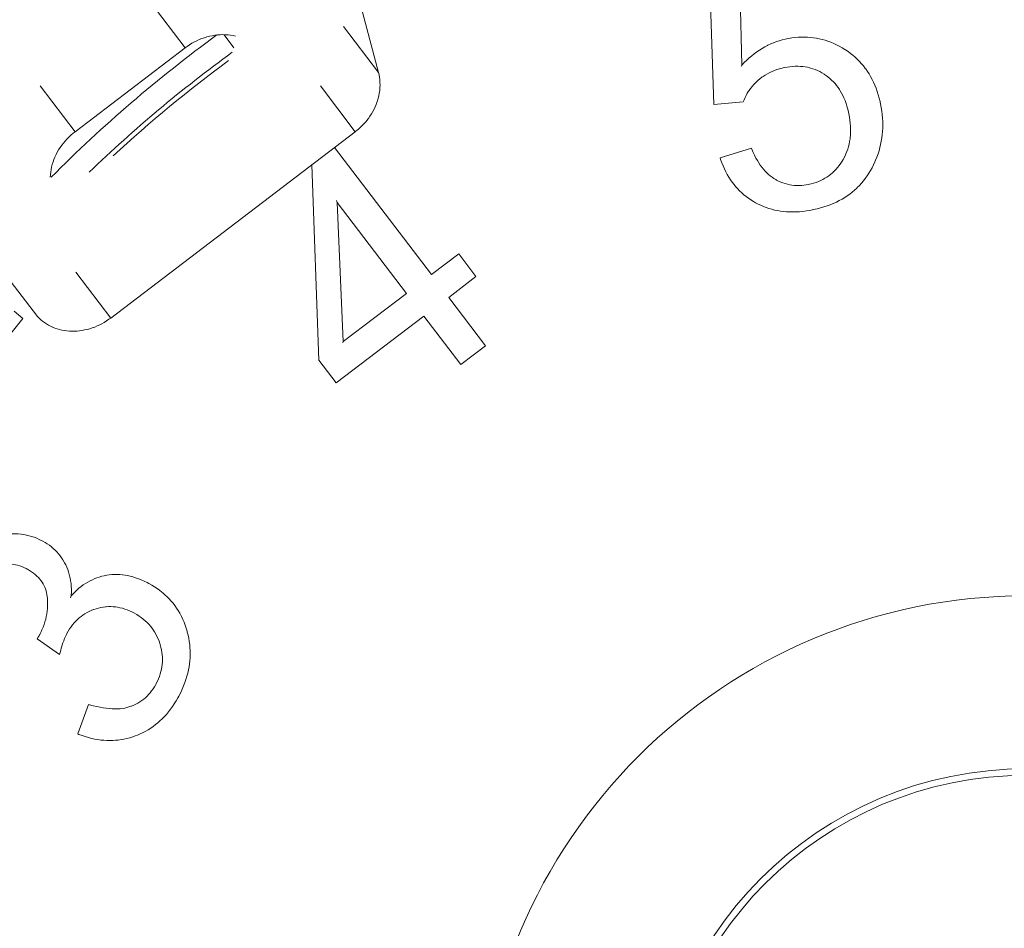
# Model space of a CAD drawing. Header units: inches. Extents: x 0 to 210, y -297 to 0.
# Tile 30 of 76: x 91.31 to 99.84, y -201.57 to -193.69. Entities that reach past the tile are written whole.
import ezdxf

# ---------------------------------------------------------------- set-up
doc = ezdxf.new("R2010")
doc.units = ezdxf.units.IN
doc.header["$MEASUREMENT"] = 0
doc.layers.add('Lag 4', color=7, linetype='Continuous')

msp = doc.modelspace()

# ---------------------------------------------------------------- linework, layer by layer
at = {"layer": 'Lag 4', "color": 7, "lineweight": 9, "true_color": 0xffffff}
for points in [[(94.4191, -194.1508), (93.7858, -191.7615)], [(97.3256, -194.4286), (97.2881, -193.2908)], [(97.5677, -194.0871), (97.5548, -193.4842)], [(92.4409, -193.5395), (92.744, -193.9372)], [(94.4191, -194.1508), (94.116, -193.7531)], [(93.1796, -193.8353), (93.1587, -193.8308), (93.1374, -193.8273), (93.1156, -193.8248), (93.0935, -193.8233), (93.0711, -193.8228), (93.0697, -193.8228), (93.0472, -193.8235), (93.0245, -193.8251), (93.0017, -193.8279), (92.9788, -193.8316), (92.9562, -193.8364), (92.9333, -193.8423), (92.9105, -193.8492), (92.888, -193.8572), (92.8656, -193.8662), (92.8455, -193.8753), (92.8238, -193.8862), (92.8024, -193.898), (92.7815, -193.9109), (92.7612, -193.9246), (92.744, -193.9372)], [(93.0829, -193.8231), (93.1647, -193.9363)], [(97.9434, -193.8619), (97.9446, -193.8616), (97.9726, -193.8559), (98.0004, -193.8513), (98.0277, -193.8478), (98.0547, -193.8454), (98.0813, -193.8441), (98.0841, -193.844), (98.1105, -193.8438), (98.1367, -193.8446), (98.1627, -193.8465), (98.1883, -193.8493), (98.2136, -193.8532), (98.2387, -193.8581), (98.2637, -193.864), (98.2887, -193.871), (98.3134, -193.879), (98.3379, -193.8881), (98.3402, -193.889), (98.3644, -193.8991), (98.3885, -193.9104), (98.4126, -193.9228), (98.4366, -193.9363), (98.4605, -193.9509), (98.4611, -193.9513)], [(97.5677, -194.0871), (97.5883, -194.0655), (97.6098, -194.0444), (97.6316, -194.0244), (97.6536, -194.0056), (97.6757, -193.988), (97.6981, -193.9715), (97.7206, -193.9562), (97.7432, -193.9421), (97.7663, -193.9288), (97.7901, -193.9164), (97.7938, -193.9146), (97.8181, -193.9033), (97.8427, -193.8929), (97.8676, -193.8836), (97.8928, -193.8753), (97.918, -193.8681), (97.9434, -193.8619)], [(91.7895, -194.6645), (92.744, -193.9372)], [(98.4611, -193.9513), (98.4659, -193.9544), (98.4882, -193.9695), (98.5097, -193.9854), (98.5304, -194.0019), (98.5503, -194.0191), (98.5692, -194.0368), (98.5875, -194.0553), (98.6049, -194.0745), (98.6216, -194.0945), (98.6376, -194.1152), (98.6412, -194.1202), (98.6561, -194.1416), (98.6702, -194.1636), (98.6836, -194.1866), (98.6964, -194.2105), (98.7085, -194.2354), (98.7199, -194.2612), (98.7306, -194.2879), (98.7405, -194.3155), (98.7496, -194.344), (98.7578, -194.3732), (98.7652, -194.4031), (98.7665, -194.4087)], [(97.5628, -194.1003), (97.5677, -194.0871)], [(98.2849, -194.1674), (98.2799, -194.1642), (98.2613, -194.153), (98.2424, -194.1428), (98.2232, -194.1337), (98.2039, -194.1256), (98.1843, -194.1185), (98.1643, -194.1124), (98.1581, -194.1107), (98.1377, -194.1059), (98.1171, -194.1021), (98.0963, -194.0993), (98.0749, -194.0975), (98.0529, -194.0967), (98.0303, -194.0969), (98.0072, -194.0981), (97.9836, -194.1004), (97.9596, -194.1038), (97.9353, -194.1082), (97.925, -194.1104)], [(94.4191, -194.1508), (94.4238, -194.1706), (94.4275, -194.1908), (94.4302, -194.2113), (94.4309, -194.218), (94.4323, -194.2388), (94.4327, -194.2599), (94.432, -194.2812), (94.4316, -194.2875), (94.4296, -194.3089), (94.4265, -194.3305), (94.4223, -194.3522), (94.4171, -194.374), (94.4108, -194.3957), (94.4035, -194.4172), (94.3997, -194.4272), (94.3909, -194.4484), (94.381, -194.4694), (94.3702, -194.4901), (94.3583, -194.5105), (94.3454, -194.5305), (94.3316, -194.5501), (94.3265, -194.5569), (94.3114, -194.5758), (94.2954, -194.5941), (94.2786, -194.6118), (94.261, -194.6288), (94.2426, -194.6451), (94.2378, -194.6492), (94.2186, -194.6645)], [(97.925, -194.1104), (97.9161, -194.1125), (97.8934, -194.1185), (97.8713, -194.1255), (97.8499, -194.1332), (97.8293, -194.1418), (97.8094, -194.1512), (97.7899, -194.1615), (97.7709, -194.1728), (97.7524, -194.185), (97.7422, -194.1923), (97.7247, -194.2058), (97.7079, -194.22)], [(98.4919, -194.4945), (98.4859, -194.4695), (98.4787, -194.4434), (98.4707, -194.4185), (98.462, -194.3946), (98.4527, -194.3719), (98.4427, -194.3502), (98.4321, -194.3295), (98.4209, -194.3099), (98.414, -194.2988), (98.4017, -194.2805), (98.3888, -194.263), (98.3752, -194.2465), (98.361, -194.2309), (98.3461, -194.216), (98.3304, -194.2017), (98.314, -194.1883), (98.3023, -194.1794), (98.2849, -194.1674)], [(91.4865, -194.2668), (91.7895, -194.6645)], [(94.2186, -194.6645), (93.9156, -194.2668)], [(97.7079, -194.22), (97.7037, -194.2238), (97.6872, -194.2395), (97.6714, -194.2559), (97.6568, -194.2726), (97.6432, -194.2895), (97.6307, -194.3067), (97.6265, -194.313), (97.6152, -194.3309), (97.605, -194.3492), (97.5957, -194.3678), (97.5875, -194.3866), (97.5804, -194.4056)], [(97.5804, -194.4056), (97.3256, -194.4286)], [(98.7665, -194.4087), (98.7695, -194.4228), (98.7755, -194.454), (98.7803, -194.4848), (98.7841, -194.5154), (98.7868, -194.5457), (98.7884, -194.5755), (98.789, -194.605), (98.7885, -194.6339), (98.7871, -194.6625), (98.7846, -194.6905), (98.7811, -194.7184), (98.7766, -194.7464), (98.7709, -194.7743), (98.7643, -194.8022), (98.7566, -194.8299), (98.7479, -194.8573), (98.7382, -194.8845), (98.7275, -194.9113), (98.7217, -194.9247), (98.7096, -194.9507)], [(98.7645, -194.4091), (98.7665, -194.4087)], [(98.4455, -194.905), (98.4561, -194.8854), (98.4659, -194.8654), (98.4699, -194.8562), (98.4783, -194.8355), (98.4856, -194.8145), (98.492, -194.7932), (98.4975, -194.7713), (98.502, -194.7489), (98.5055, -194.726), (98.5068, -194.7159), (98.5089, -194.6924), (98.5101, -194.6682), (98.5102, -194.6433), (98.5094, -194.6178), (98.5074, -194.5915), (98.5044, -194.5647), (98.5003, -194.5371), (98.495, -194.5089), (98.4919, -194.4945)], [(91.7895, -194.6645), (91.7728, -194.6777), (91.7542, -194.6937), (91.7363, -194.7104), (91.7191, -194.7279), (91.7029, -194.7459), (91.6888, -194.7629), (91.6742, -194.7821), (91.6605, -194.8017), (91.6478, -194.8218), (91.6361, -194.8423), (91.6255, -194.8629), (91.6158, -194.8839), (91.6071, -194.9052), (91.5994, -194.9266), (91.5929, -194.9482), (91.5925, -194.9495), (91.587, -194.9712), (91.5826, -194.9929), (91.5792, -195.0146), (91.577, -195.0361), (91.5757, -195.0575)], [(92.0995, -196.2792), (94.2186, -194.6645)], [(94.0391, -194.8013), (94.8778, -195.9034)], [(97.3797, -194.8916), (97.6513, -194.8065)], [(97.6513, -194.8065), (97.6552, -194.8165), (97.6666, -194.8436), (97.6782, -194.8688), (97.6902, -194.8923), (97.7024, -194.9143), (97.7151, -194.935), (97.7281, -194.9545), (97.7416, -194.9728), (97.7545, -194.9888), (97.7689, -195.0051), (97.7837, -195.0203), (97.7988, -195.0344), (97.8141, -195.0474), (97.8297, -195.0592), (97.8454, -195.0699), (97.8613, -195.0795)], [(93.9033, -196.645), (93.8407, -194.9524)], [(97.6873, -195.2801), (97.6687, -195.2694), (97.6467, -195.2557), (97.6255, -195.2412), (97.6051, -195.2259), (97.5854, -195.2101), (97.5665, -195.1934), (97.5483, -195.1759), (97.5307, -195.1577), (97.5139, -195.1387), (97.5002, -195.122), (97.4848, -195.1017), (97.47, -195.0805), (97.4558, -195.0582), (97.4421, -195.035), (97.4291, -195.0108), (97.4168, -194.9856), (97.4051, -194.9595), (97.3942, -194.9326), (97.3841, -194.9048), (97.3797, -194.8916)], [(98.1548, -195.1201), (98.1682, -195.1169), (98.1897, -195.111), (98.2108, -195.104), (98.2312, -195.0962), (98.251, -195.0876), (98.27, -195.0782), (98.2883, -195.068), (98.3058, -195.0571), (98.3224, -195.0455), (98.3383, -195.0331), (98.3539, -195.0197), (98.3691, -195.0052), (98.3839, -194.9897), (98.3982, -194.9733), (98.4119, -194.9559), (98.425, -194.9377), (98.4374, -194.9186), (98.4455, -194.905)], [(98.7096, -194.9507), (98.7092, -194.9516), (98.6963, -194.977), (98.6826, -195.0014), (98.6683, -195.025), (98.6534, -195.0477), (98.6378, -195.0694), (98.6217, -195.0902), (98.6048, -195.1102), (98.587, -195.1297), (98.5685, -195.1485), (98.5633, -195.1535), (98.5438, -195.1713), (98.5237, -195.1883), (98.503, -195.2044), (98.4816, -195.2197), (98.4594, -195.2343), (98.4364, -195.2483), (98.4125, -195.2615), (98.3879, -195.2739), (98.3626, -195.2856), (98.3601, -195.2867), (98.334, -195.2974), (98.3069, -195.3074), (98.2788, -195.3167), (98.2497, -195.3253), (98.2196, -195.3331), (98.2032, -195.3369)], [(97.8613, -195.0795), (97.8676, -195.0829), (97.8861, -195.0923), (97.905, -195.1008), (97.9242, -195.1082), (97.9436, -195.1146), (97.9631, -195.12), (97.9827, -195.1242), (98.0022, -195.1275), (98.0218, -195.1297), (98.042, -195.1309), (98.0625, -195.1311), (98.0836, -195.1303), (98.1049, -195.1284), (98.1266, -195.1255), (98.1484, -195.1215), (98.1548, -195.1201)], [(94.0561, -195.2611), (94.0621, -195.2776)], [(94.0621, -195.2776), (94.1147, -196.4841)], [(94.6628, -196.067), (94.0621, -195.2776)], [(98.2032, -195.3369), (98.1895, -195.3398), (98.1578, -195.3459), (98.1268, -195.3509), (98.0963, -195.3548), (98.0664, -195.3575), (98.0372, -195.3592), (98.0087, -195.3598), (97.9808, -195.3594), (97.9536, -195.358), (97.9271, -195.3556), (97.9032, -195.3526), (97.8774, -195.3483), (97.852, -195.3431), (97.8271, -195.3369), (97.8027, -195.3297), (97.7786, -195.3216), (97.7547, -195.3124), (97.7312, -195.3023), (97.7081, -195.2911), (97.6873, -195.2801)], [(94.8778, -195.9034), (95.1142, -195.7234)], [(95.1142, -195.7234), (95.2642, -195.9205)], [(91.4637, -196.2667), (91.1607, -195.869)], [(92.0995, -196.2792), (91.7964, -195.8815)], [(95.2642, -195.9205), (95.0277, -196.1004)], [(94.1147, -196.4841), (94.6628, -196.067)], [(95.0277, -196.1004), (95.3467, -196.5196)], [(91.2616, -196.2204), (91.3387, -196.2839)], [(92.0995, -196.2792), (92.0841, -196.2906), (92.0638, -196.3043), (92.043, -196.3172), (92.0217, -196.3292), (92.0043, -196.3381), (91.9824, -196.3483), (91.9601, -196.3575), (91.9375, -196.3656), (91.9185, -196.3717), (91.8957, -196.378), (91.8728, -196.3832), (91.8499, -196.3873), (91.8297, -196.3901), (91.8069, -196.3923), (91.7843, -196.3934), (91.7619, -196.3935), (91.7411, -196.3926), (91.7192, -196.3907), (91.6976, -196.3878), (91.6764, -196.3839), (91.656, -196.3791), (91.6356, -196.3733), (91.6157, -196.3666), (91.5964, -196.3589), (91.5959, -196.3587), (91.5772, -196.3502), (91.559, -196.3407), (91.5415, -196.3305), (91.5247, -196.3194), (91.5239, -196.3189), (91.5078, -196.3069), (91.4923, -196.2942), (91.4776, -196.2808), (91.4637, -196.2667)], [(94.8128, -196.264), (94.0532, -196.842)], [(95.1317, -196.6832), (94.8128, -196.264)], [(94.1099, -196.4944), (94.1147, -196.4841)], [(95.3467, -196.5196), (95.1317, -196.6832)], [(94.0532, -196.842), (93.9033, -196.645)], [(91.2178, -198.1502), (91.224, -198.1499), (91.2492, -198.1492), (91.274, -198.1496), (91.2984, -198.1511), (91.3223, -198.1535), (91.3457, -198.1569), (91.3685, -198.1612), (91.3912, -198.1666), (91.4136, -198.173), (91.4359, -198.1804), (91.4579, -198.1889), (91.4795, -198.1983), (91.4852, -198.2009), (91.5062, -198.2115)], [(91.5062, -198.2115), (91.5094, -198.2133), (91.5296, -198.2248), (91.549, -198.2371), (91.5674, -198.2499), (91.5849, -198.2634), (91.6015, -198.2774), (91.617, -198.2919), (91.6318, -198.3071), (91.6461, -198.3233), (91.6598, -198.3403), (91.6729, -198.3583), (91.6852, -198.377), (91.6969, -198.3965), (91.6994, -198.4011)], [(91.3704, -198.4538), (91.3653, -198.4511), (91.3471, -198.4423), (91.3288, -198.4347), (91.3105, -198.4281), (91.2924, -198.4227), (91.2743, -198.4183), (91.2565, -198.4151), (91.2389, -198.4129), (91.2213, -198.4118), (91.2032, -198.4116), (91.1849, -198.4125), (91.1663, -198.4145), (91.1476, -198.4175), (91.1289, -198.4215), (91.1102, -198.4267), (91.1063, -198.4279)], [(91.5502, -198.7061), (91.5492, -198.6957), (91.5465, -198.6776), (91.5429, -198.6601), (91.5384, -198.6433), (91.533, -198.6271), (91.5267, -198.6113), (91.5194, -198.5959), (91.5133, -198.5846), (91.5044, -198.57), (91.4946, -198.556), (91.484, -198.5426), (91.4723, -198.5295), (91.4594, -198.5166), (91.4454, -198.5041), (91.4302, -198.4919), (91.4139, -198.48), (91.3964, -198.4686), (91.3777, -198.4577), (91.3704, -198.4538)], [(91.6994, -198.4011), (91.7092, -198.42), (91.7182, -198.4397), (91.7263, -198.4601), (91.7336, -198.4811), (91.7401, -198.5028), (91.7455, -198.5249), (91.7476, -198.5348), (91.7517, -198.5575), (91.7549, -198.5808), (91.757, -198.6049), (91.7582, -198.6296), (91.7585, -198.6549), (91.7576, -198.6808), (91.7572, -198.6886)], [(91.7572, -198.6886), (91.7698, -198.6745), (91.7876, -198.656), (91.8057, -198.6387), (91.8241, -198.6224), (91.8428, -198.6073), (91.8616, -198.5933), (91.8807, -198.5804), (91.8999, -198.5687), (91.9197, -198.5578), (91.94, -198.5478), (91.9609, -198.5387), (91.9784, -198.532), (91.9999, -198.5247), (92.0216, -198.5185), (92.0434, -198.5133), (92.0652, -198.5091)], [(92.0652, -198.5091), (92.087, -198.5061), (92.1093, -198.504), (92.1319, -198.503), (92.1548, -198.503), (92.178, -198.504), (92.2013, -198.5061), (92.2247, -198.5093), (92.2442, -198.5127), (92.2675, -198.5177), (92.2911, -198.5239), (92.315, -198.5312), (92.3393, -198.5397), (92.3639, -198.5495), (92.3889, -198.5605), (92.4142, -198.5727), (92.4286, -198.5802)], [(92.4286, -198.5802), (92.43, -198.5809), (92.4545, -198.5946), (92.478, -198.6089), (92.5006, -198.6238), (92.5222, -198.6393), (92.5428, -198.6554), (92.5493, -198.6607), (92.569, -198.6777), (92.5878, -198.6955), (92.6059, -198.7139), (92.623, -198.7328), (92.6393, -198.7524), (92.6548, -198.7725), (92.6695, -198.7935), (92.6835, -198.8152), (92.6967, -198.8376), (92.709, -198.8606), (92.7127, -198.8678), (92.7239, -198.8916), (92.7344, -198.9162), (92.7441, -198.9418), (92.753, -198.9681), (92.7611, -198.9953), (92.7612, -198.9957)], [(91.4841, -199.0226), (91.4925, -199.0063), (91.5032, -198.9834), (91.5129, -198.9604), (91.5215, -198.9372), (91.529, -198.9141), (91.5355, -198.891), (91.5408, -198.868), (91.5451, -198.8447), (91.5484, -198.8211), (91.5508, -198.7972), (91.552, -198.7731), (91.5523, -198.7488), (91.5515, -198.7245), (91.5502, -198.7061)], [(91.7508, -198.7042), (91.7572, -198.6886)], [(92.2992, -198.836), (92.283, -198.8277), (92.2622, -198.8181), (92.2413, -198.8096), (92.2205, -198.8023), (92.1999, -198.796), (92.1794, -198.7909), (92.1592, -198.7868), (92.1392, -198.7839), (92.1191, -198.782), (92.099, -198.7811), (92.0787, -198.7813), (92.0584, -198.7825), (92.0547, -198.7829), (92.0345, -198.7853), (92.0141, -198.7888), (91.9936, -198.7934), (91.9731, -198.7991), (91.9719, -198.7994)], [(91.9719, -198.7994), (91.9522, -198.806), (91.9503, -198.8067), (91.9309, -198.8143), (91.912, -198.823), (91.8935, -198.8325), (91.8757, -198.8429), (91.8585, -198.8541), (91.842, -198.866), (91.8264, -198.8786), (91.8115, -198.892), (91.7969, -198.9065), (91.7828, -198.922), (91.7691, -198.9386), (91.7558, -198.9562), (91.7431, -198.9749), (91.7309, -198.9945), (91.7193, -199.0152), (91.7193, -199.0152)], [(92.5264, -199.1062), (92.5247, -199.1008), (92.5174, -199.0798), (92.5092, -199.0593), (92.5, -199.0393), (92.49, -199.02), (92.4792, -199.0013), (92.4676, -198.9834), (92.4553, -198.9663), (92.4424, -198.95), (92.4287, -198.9344), (92.4139, -198.9192), (92.3982, -198.9045), (92.3815, -198.8903), (92.3638, -198.8766), (92.3451, -198.8635), (92.3256, -198.851), (92.3053, -198.8393), (92.2992, -198.836)], [(91.461, -199.0596), (91.4635, -199.0564), (91.4661, -199.0528), (91.4685, -199.0492), (91.4687, -199.049), (91.4711, -199.0453), (91.4734, -199.0416), (91.4757, -199.0379), (91.4778, -199.0341), (91.48, -199.0303), (91.4821, -199.0265), (91.4841, -199.0226)], [(91.7193, -199.0152), (91.715, -199.0235), (91.7067, -199.0409), (91.6991, -199.0587), (91.692, -199.0768), (91.6855, -199.095), (91.6823, -199.1045), (91.6764, -199.1229), (91.6709, -199.1414), (91.6657, -199.1601), (91.6608, -199.1788), (91.6562, -199.1975)], [(92.7612, -198.9957), (92.7629, -199.0016), (92.7696, -199.0286), (92.7753, -199.0555), (92.7799, -199.0825), (92.7834, -199.1094), (92.7859, -199.1361), (92.7873, -199.1628), (92.7877, -199.1897), (92.7871, -199.2165), (92.7868, -199.223), (92.7848, -199.2499), (92.7818, -199.2766), (92.7778, -199.3032), (92.7727, -199.3301), (92.7665, -199.3574), (92.7591, -199.3849), (92.7506, -199.4126), (92.741, -199.4405), (92.7302, -199.4686), (92.7182, -199.4968), (92.7052, -199.525), (92.691, -199.5532), (92.6883, -199.5582)], [(91.6562, -199.1975), (91.461, -199.0596)], [(92.4916, -199.4518), (92.4935, -199.4482), (92.5037, -199.4275), (92.5129, -199.4067), (92.5209, -199.3858), (92.5279, -199.3649), (92.5338, -199.3441), (92.5386, -199.3234), (92.5423, -199.3029), (92.5449, -199.2826), (92.5465, -199.2622), (92.5471, -199.2414), (92.5466, -199.2203), (92.5451, -199.199), (92.5426, -199.1776), (92.539, -199.1561), (92.5343, -199.1346), (92.5286, -199.1133), (92.5264, -199.1062)], [(92.2745, -199.6457), (92.28, -199.6436), (92.2989, -199.6358), (92.3174, -199.6271), (92.3353, -199.6175), (92.3525, -199.6071), (92.369, -199.5959), (92.3847, -199.584), (92.3995, -199.5715), (92.4136, -199.5582), (92.4274, -199.5439), (92.4407, -199.5284), (92.4536, -199.512), (92.466, -199.4945), (92.4779, -199.4759), (92.4891, -199.4564), (92.4916, -199.4518)], [(92.6883, -199.5582), (92.6812, -199.5712), (92.666, -199.5978), (92.6501, -199.6234), (92.6336, -199.648), (92.6167, -199.6715), (92.5993, -199.6939), (92.5814, -199.7152), (92.5632, -199.7355), (92.5445, -199.7546), (92.5256, -199.7726), (92.5082, -199.7879), (92.4881, -199.8043), (92.4673, -199.8199), (92.4461, -199.8345), (92.4243, -199.8483), (92.4021, -199.8611), (92.3791, -199.8731), (92.3555, -199.8843), (92.3313, -199.8946), (92.3098, -199.9029)], [(91.8126, -199.8843), (91.9077, -199.6289)], [(91.9077, -199.6289), (91.9155, -199.6313), (91.9479, -199.6404), (91.9782, -199.648), (92.007, -199.6543), (92.0345, -199.6592), (92.061, -199.663), (92.0866, -199.6657), (92.1115, -199.6673), (92.1351, -199.6678), (92.1578, -199.6674), (92.1796, -199.666), (92.2004, -199.6636), (92.2202, -199.6604), (92.2392, -199.6563), (92.2572, -199.6514), (92.2745, -199.6457)], [(92.3098, -199.9029), (92.2893, -199.91), (92.2641, -199.9177), (92.2387, -199.9244), (92.2134, -199.93), (92.1881, -199.9345), (92.1627, -199.938), (92.1415, -199.9401), (92.1159, -199.9418), (92.0902, -199.9423), (92.0646, -199.9418), (92.039, -199.9403), (92.013, -199.9377), (91.9867, -199.934), (91.96, -199.9293), (91.9331, -199.9234), (91.9059, -199.9164), (91.8786, -199.9083), (91.8512, -199.8991), (91.8238, -199.8888), (91.8126, -199.8843)]]:
    msp.add_lwpolyline(points, dxfattribs=at)
for points in [[(122.0343, -203.4452), (122.0343, -191.2949), (112.1846, -181.4452), (100.0343, -181.4452), (87.8841, -181.4452), (78.0343, -191.2949), (78.0343, -203.4452), (78.0343, -215.5955), (87.8841, -225.4452), (100.0343, -225.4452), (112.1846, -225.4452), (122.0343, -215.5955), (122.0343, -203.4452)], [(121.9357, -203.4452), (121.9357, -191.3494), (112.1301, -181.5438), (100.0343, -181.5438), (87.9385, -181.5438), (78.1329, -191.3494), (78.1329, -203.4452), (78.1329, -215.541), (87.9385, -225.3466), (100.0343, -225.3466), (112.1301, -225.3466), (121.9357, -215.541), (121.9357, -203.4452)], [(104.7925, -203.4452), (104.7925, -200.8173), (102.6622, -198.687), (100.0343, -198.687), (97.4065, -198.687), (95.2762, -200.8173), (95.2762, -203.4452), (95.2762, -206.073), (97.4065, -208.2033), (100.0343, -208.2033), (102.6622, -208.2033), (104.7925, -206.073), (104.7925, -203.4452)], [(103.2925, -203.4452), (103.2925, -201.6458), (101.8338, -200.187), (100.0343, -200.187), (98.2349, -200.187), (96.7762, -201.6458), (96.7762, -203.4452), (96.7762, -205.2446), (98.2349, -206.7034), (100.0343, -206.7034), (101.8338, -206.7034), (103.2925, -205.2446), (103.2925, -203.4452)], [(103.2359, -203.4452), (103.2359, -201.677), (101.8025, -200.2436), (100.0343, -200.2436), (98.2661, -200.2436), (96.8327, -201.677), (96.8327, -203.4452), (96.8327, -205.2134), (98.2661, -206.6468), (100.0343, -206.6468), (101.8025, -206.6468), (103.2359, -205.2134), (103.2359, -203.4452)]]:
    msp.add_open_spline(points, degree=3, knots=[0, 0, 0, 0, 1, 1, 1, 2, 2, 2, 3, 3, 3, 4, 4, 4, 4], dxfattribs=at)
for points in [[(93.0193, -193.8253), (92.5087, -194.1977), (92.0285, -194.6101), (91.5834, -195.0586)], [(93.1522, -193.9758), (92.7153, -194.2933), (92.3009, -194.6407), (91.912, -195.0154)], [(93.1201, -194.0473), (92.7719, -194.3035), (92.4381, -194.5789), (92.1204, -194.8721)], [(91.3387, -196.2839), (91.2136, -196.4358), (91.0924, -196.5911), (90.9754, -196.7494)]]:
    msp.add_open_spline(points, degree=3, dxfattribs=at)

doc.saveas('drawing.dxf')
